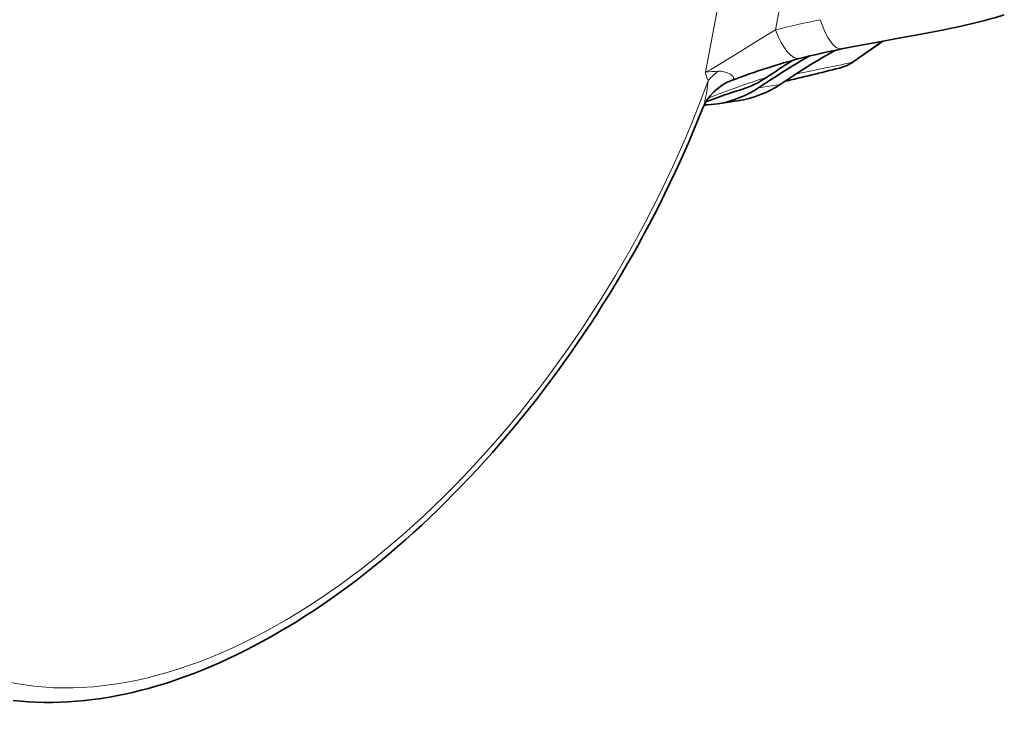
# Model space of a CAD drawing. Extents: x -922 to 7836, y -4841 to 1297.
# Tile 45 of 89: x 4503 to 4563, y -4406 to -4363. Entities that reach past the tile are written whole.
import ezdxf

# ---------------------------------------------------------------- set-up
doc = ezdxf.new("R2010")
doc.units = 0

msp = doc.modelspace()

# ---------------------------------------------------------------- linework, layer by layer
at = {"color": 7, "lineweight": 13}
for p, q in [((4544.858887, -4365.986328), (4548.459473, -4346.823242)), ((4549.163574, -4363.380371), (4552.253418, -4346.93457)), ((4548.117188, -4366.939941), (4549.445801, -4366.731445))]:
    msp.add_line(p, q, dxfattribs=at)
at = {"color": 7, "lineweight": 35}
msp.add_line((4545.614746, -4367.921387), (4546.943359, -4367.712891), dxfattribs=at)
for points in [[(4553.228027, -4364.552246), (4553.981934, -4364.404297), (4554.763184, -4364.255859), (4555.570313, -4364.106445), (4556.824707, -4363.877441), (4557.666992, -4363.723145), (4558.539063, -4363.560059), (4558.980469, -4363.474609), (4559.42334, -4363.387207), (4559.865234, -4363.297363), (4560.306152, -4363.204102), (4560.743652, -4363.108398), (4561.176758, -4363.008789), (4561.603516, -4362.905273), (4562.022949, -4362.797852), (4562.433594, -4362.686523), (4562.633789, -4362.628906), (4562.833496, -4362.570313), (4563.02832, -4362.510254), (4563.222656, -4362.44873)], [(4552.842773, -4364.629395), (4552.561035, -4364.785156), (4552.279297, -4364.944824), (4552.052246, -4365.07666), (4551.825684, -4365.210938), (4551.584961, -4365.356445), (4551.34375, -4365.504883), (4550.949707, -4365.752441), (4550.555176, -4366.005371), (4550.185547, -4366.245117), (4549.445801, -4366.731445)], [(4551.233887, -4364.993164), (4550.950195, -4365.153809), (4550.723633, -4365.285645), (4550.496582, -4365.419922), (4550.255859, -4365.564941), (4550.015137, -4365.713379), (4549.620605, -4365.961426), (4549.226074, -4366.213867), (4548.856445, -4366.454102), (4548.117188, -4366.939941)], [(4502.313477, -4404.594727), (4502.788574, -4404.644043), (4503.267578, -4404.681152), (4503.750488, -4404.706055), (4504.237305, -4404.71875), (4504.727051, -4404.719727), (4505.219727, -4404.708496), (4505.715332, -4404.685059), (4506.213867, -4404.649902), (4506.715332, -4404.602539), (4507.219238, -4404.543457), (4507.725586, -4404.472656), (4508.234375, -4404.390625), (4508.745117, -4404.296387), (4509.281738, -4404.185547), (4509.730469, -4404.083008), (4510.177734, -4403.973145), (4510.628906, -4403.854004), (4511.078125, -4403.726563), (4511.531738, -4403.590332), (4511.98291, -4403.446289), (4512.438477, -4403.292969), (4512.891113, -4403.132324), (4513.415039, -4402.936523), (4513.939453, -4402.729492), (4514.464844, -4402.512207), (4514.990234, -4402.283691), (4515.516602, -4402.044434), (4516.042969, -4401.794922), (4516.569336, -4401.534668), (4517.095703, -4401.26416), (4517.62207, -4400.983398), (4518.147949, -4400.692383), (4518.673828, -4400.391113), (4519.19873, -4400.07959), (4519.723633, -4399.758301), (4520.24707, -4399.427246), (4520.77002, -4399.086426), (4521.291504, -4398.73584), (4521.812012, -4398.375977), (4522.331055, -4398.006348), (4522.849121, -4397.627441), (4523.365234, -4397.239258), (4523.879395, -4396.842285), (4524.39209, -4396.436035), (4524.902344, -4396.021484), (4525.411133, -4395.597656), (4525.916992, -4395.165039), (4526.420898, -4394.724121), (4526.921875, -4394.274902), (4527.420898, -4393.817383), (4527.916504, -4393.352051), (4528.40918, -4392.878418), (4528.898926, -4392.396973), (4529.385742, -4391.907715), (4529.869141, -4391.411133), (4530.348633, -4390.906738), (4530.825195, -4390.395508), (4531.297852, -4389.876465), (4531.766602, -4389.351074), (4532.231445, -4388.818848), (4532.691895, -4388.279297), (4533.148438, -4387.733887)]]:
    msp.add_lwpolyline(points, dxfattribs=at)
at = {"color": 7, "lineweight": 13}
for points in [[(4544.858887, -4365.986328), (4545.019043, -4365.899414), (4545.1875, -4365.805176), (4545.39209, -4365.6875), (4545.604492, -4365.562012), (4545.915039, -4365.375), (4546.125, -4365.246094), (4546.546875, -4364.985352), (4547.29834, -4364.516602), (4547.960449, -4364.106445), (4548.282715, -4363.908691), (4548.752441, -4363.624512), (4549.163574, -4363.380371)], [(4546.457031, -4366.491211), (4546.503906, -4366.470215), (4546.524902, -4366.45752), (4546.542969, -4366.444336), (4546.557129, -4366.432129), (4546.568848, -4366.418945), (4546.582031, -4366.399414), (4546.590332, -4366.379395), (4546.594238, -4366.35791), (4546.594238, -4366.341797), (4546.591797, -4366.325684), (4546.587402, -4366.308105), (4546.580566, -4366.290039), (4546.5625, -4366.258789), (4546.538574, -4366.227539), (4546.508789, -4366.196289), (4546.48291, -4366.17334), (4546.45459, -4366.150879), (4546.390137, -4366.10791), (4546.317871, -4366.067871), (4546.239258, -4366.03125), (4546.155273, -4365.999512), (4546.075684, -4365.974609), (4545.992676, -4365.953613), (4545.907715, -4365.9375), (4545.820313, -4365.926758), (4545.730469, -4365.920898), (4545.639648, -4365.920898)], [(4544.663086, -4368.263672), (4544.709961, -4368.13623), (4544.752441, -4368.004395), (4544.790527, -4367.869141), (4544.816895, -4367.766113), (4544.84082, -4367.663086), (4544.883789, -4367.45752), (4544.913574, -4367.298828), (4544.939941, -4367.143555), (4544.967285, -4366.968262), (4544.990723, -4366.804688), (4545.013672, -4366.625977), (4545.028809, -4366.482422)]]:
    msp.add_lwpolyline(points, dxfattribs=at)
for centre, radius, start, end in [((4562.088379, -4413.654785), 51.909497, 101.301302, 104.417166), ((4804.501465, -4722.07373), 435.952152, 124.797173, 125.096431), ((4511.665039, -4166.560059), 203.249757, 280.999594, 281.978619), ((4552.478027, -4363.349121), 2.453061, 284.497784, 303.974704), ((4553.639648, -4364.810059), 0.610742, 290.042901, 304.960498), ((4546.441895, -4365.719238), 1.605617, 189.566303, 208.364691), ((4545.73291, -4371.902344), 5.980937, 90.896492, 98.40481), ((4548.207031, -4369.328125), 4.26607, 126.998721, 138.151477), ((4563.154785, -4412.619629), 48.551369, 107.407621, 111.900977)]:
    msp.add_arc(centre, radius, start, end, dxfattribs=at)
at = {"color": 7, "lineweight": 35}
for centre, radius, start, end in [((4562.8125, -4412.512695), 48.908796, 101.301042, 104.416981), ((4821.681641, -4746.674805), 465.937383, 124.80037, 125.066255), ((4598.882813, -4440.458496), 89.587894, 122.942353, 124.12037), ((4493.852051, -4131.254883), 241.837266, 283.34782, 284.179409), ((4552.415039, -4363.07666), 2.732943, 284.340171, 305.172524), ((4545.32959, -4361.427246), 5.87823, 287.37701, 304.152135), ((4547.583496, -4369.422852), 3.141777, 111.013735, 158.346202), ((4558.714844, -4404.29834), 39.033931, 107.333752, 110.728172), ((4544.617188, -4361.707031), 6.294505, 279.122781, 303.773254), ((4545.946289, -4361.498535), 6.294504, 279.122781, 303.773254), ((4544.663574, -4361.853027), 6.142843, 271.136664, 278.914904)]:
    msp.add_arc(centre, radius, start, end, dxfattribs=at)
at = {"color": 7, "lineweight": 13}
for centre, major_axis, ratio, start_param, end_param in [((4518.834961, -4365.54541), (-20.971191, -36.322754), 0.57735, 2.403477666, 8.151263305), ((4517.866699, -4364.986328), (-21.718262, -37.617188), 0.57735, 3.390691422, 6.345128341), ((4552.639648, -4361.61084), (0.587891, -2.941895), 0.329306, 5.044197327, 6.283186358), ((4549.888184, -4362.23877), (0.74707, -2.905273), 0.345418, 5.025847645, 6.283187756)]:
    msp.add_ellipse(centre, major_axis=major_axis, ratio=ratio, start_param=start_param, end_param=end_param, dxfattribs=at)
at = {"color": 7, "lineweight": 35}
for centre, major_axis, ratio, start_param, end_param in [((4533.99707, -4380.887207), (23.8125, 15.246094), 0.250351, 0.650492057, 0.868908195), ((4518.336914, -4365.258301), (-21.555176, -37.334473), 0.581427, 1.287294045, 1.818272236)]:
    msp.add_ellipse(centre, major_axis=major_axis, ratio=ratio, start_param=start_param, end_param=end_param, dxfattribs=at)

doc.saveas('drawing.dxf')
